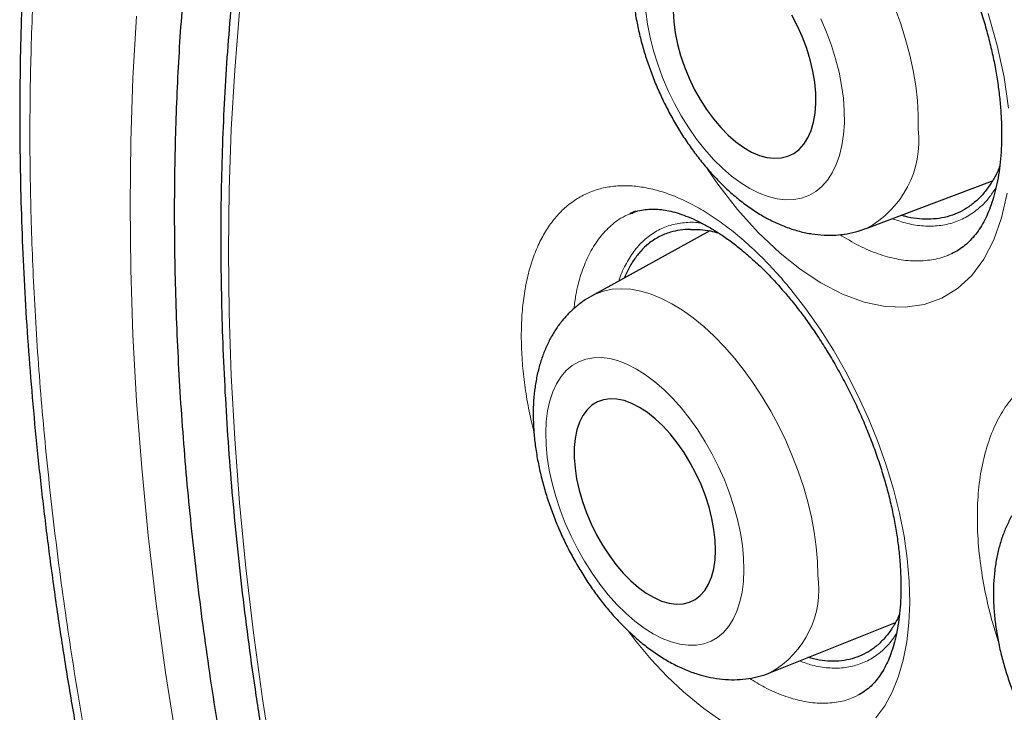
# Model space of a CAD drawing. Header units: millimetres. Extents: x 8 to 960, y 12 to 931.
# Tile 73 of 175: x 884.71 to 890.18, y 320.21 to 324.06. Entities that reach past the tile are written whole.
import ezdxf

# ---------------------------------------------------------------- set-up
doc = ezdxf.new("R2010")
doc.units = ezdxf.units.MM

msp = doc.modelspace()

# ---------------------------------------------------------------- linework, layer by layer
at = {"color": 7, "linetype": 'Continuous', "lineweight": 30}
for p, q in [((889.411, 322.894), (890.1134, 323.1603)), ((888.1012, 322.9765), (888.0993, 322.9756)), ((888.1302, 322.9901), (888.101, 322.9773)), ((888.5425, 322.8812), (887.8864, 322.5188)), ((889.8888, 322.7571), (889.8911, 322.7583)), ((889.8891, 322.7556), (889.8919, 322.7568)), ((888.8793, 320.4265), (889.5735, 320.7049))]:
    msp.add_line(p, q, dxfattribs=at)
at = {"color": 8, "linetype": 'Continuous', "lineweight": 0}
msp.add_line((889.8911, 322.7583), (889.9153, 322.7706), dxfattribs=at)
at = {"color": 8, "linetype": 'Continuous', "lineweight": 0, "flags": 128}
for points in [[(885.9316, 324.1002), (885.9045, 323.7753), (885.8851, 323.4452), (885.8735, 323.1102), (885.8696, 322.7705), (885.8735, 322.4263), (885.8851, 322.0779), (885.9045, 321.7254), (885.9316, 321.3692), (885.9664, 321.0095), (886.0089, 320.6466), (886.0591, 320.2805), (886.1168, 319.9118)], [(888.1875, 324.1013), (888.1973, 324.0293), (888.2116, 323.9559), (888.2305, 323.8816), (888.2537, 323.8072), (888.2809, 323.7332), (888.3121, 323.6603), (888.3469, 323.589), (888.385, 323.5201), (888.4261, 323.4541), (888.4699, 323.3916), (888.5159, 323.333), (888.5638, 323.2789), (888.6132, 323.2298), (888.6636, 323.1861), (888.7147, 323.1481), (888.7659, 323.1162), (888.8169, 323.0906), (888.8672, 323.0716), (888.9164, 323.0593), (888.964, 323.0539), (889.0097, 323.0553), (889.0531, 323.0635), (889.0937, 323.0786), (889.1313, 323.1003), (889.1656, 323.1285), (889.1962, 323.163), (889.2228, 323.2034), (889.2453, 323.2494), (889.2635, 323.3006), (889.2771, 323.3565), (889.2862, 323.4168), (889.2906, 323.4808)], [(889.572, 324.1172), (889.6034, 324.0312), (889.6308, 323.9448), (889.6539, 323.8584), (889.6725, 323.7727), (889.6866, 323.6882), (889.6961, 323.6054), (889.7009, 323.5248), (889.7009, 323.4469)], [(885.3235, 323.0262), (885.3275, 323.3808), (885.3397, 323.7304), (885.3599, 324.075)], [(889.2906, 323.4808), (889.2902, 323.5481), (889.2851, 323.618), (889.2753, 323.69), (889.2609, 323.7635), (889.2421, 323.8377), (889.2189, 323.9122), (889.1916, 323.9861), (889.1604, 324.0591)], [(890.2022, 323.5628), (890.1776, 323.7349), (890.1397, 323.9113), (890.0892, 324.0887)], [(888.5312, 323.225), (888.5882, 323.1405), (888.6975, 323.0002), (888.8126, 322.8726), (888.9312, 322.7599), (889.0447, 322.669), (889.1591, 322.5932), (889.2807, 322.5301), (889.4008, 322.4858), (889.517, 322.461), (889.6282, 322.4564), (889.7335, 322.4717), (889.8308, 322.5065), (889.9192, 322.5609), (889.9978, 322.634), (890.0653, 322.7245), (890.1208, 322.8317), (890.1639, 322.9544), (890.1939, 323.0903)], [(887.0634, 314.8978), (886.9053, 315.2958), (886.7543, 315.6944), (886.6104, 316.0934), (886.4737, 316.4925), (886.3443, 316.8913), (886.2222, 317.2897), (886.1077, 317.6874), (886.0007, 318.084), (885.9014, 318.4793), (885.8097, 318.8731), (885.7258, 319.2651), (885.6497, 319.655), (885.5815, 320.0425), (885.5212, 320.4274), (885.4688, 320.8094), (885.4245, 321.1883), (885.3882, 321.5637), (885.3599, 321.9355), (885.3397, 322.3033), (885.3275, 322.667), (885.3235, 323.0262)], [(887.8864, 322.5188), (887.9071, 322.5292), (887.9527, 322.5463), (888.0011, 322.5566), (888.0521, 322.5601), (888.1052, 322.5567), (888.1603, 322.5466), (888.2168, 322.5298), (888.2745, 322.5063), (888.3331, 322.4763), (888.392, 322.44), (888.451, 322.3977), (888.5097, 322.3496), (888.5677, 322.296), (888.6246, 322.2372), (888.6801, 322.1737), (888.7339, 322.1058), (888.7856, 322.0339), (888.8348, 321.9585), (888.8813, 321.8802), (888.9247, 321.7992), (888.9648, 321.7163), (889.0014, 321.6319), (889.0341, 321.5466), (889.0629, 321.4608), (889.0875, 321.3752), (889.1077, 321.2902), (889.1235, 321.2064), (889.1346, 321.1244), (889.1412, 321.0446), (889.1431, 320.9676)], [(889.4656, 320.175), (889.5143, 320.2424), (889.5551, 320.3171), (889.5891, 320.4004), (889.6168, 320.4946), (889.6368, 320.5966), (889.6489, 320.7024), (889.6535, 320.8143), (889.6505, 320.9347), (889.6397, 321.0598), (889.6216, 321.1849), (889.5964, 321.3126), (889.563, 321.4458), (889.5224, 321.5799), (889.4764, 321.7101), (889.4241, 321.8393), (889.3641, 321.9702), (889.2984, 322.0982), (889.2295, 322.2187), (889.156, 322.3348), (889.0763, 322.4487), (888.9929, 322.5561), (888.9929, 322.5561)], [(888.7328, 320.9968), (888.7309, 321.0634), (888.7243, 321.1326), (888.7131, 321.2039), (888.6973, 321.2767), (888.6771, 321.3503), (888.6528, 321.4242), (888.6244, 321.4977), (888.5922, 321.5701), (888.5565, 321.641), (888.5177, 321.7095), (888.476, 321.7753), (888.4318, 321.8376), (888.3854, 321.896), (888.3374, 321.95), (888.288, 321.9991), (888.2377, 322.0429), (888.1869, 322.0811), (888.1361, 322.1132), (888.0857, 322.139), (888.0362, 322.1584), (887.9878, 322.1711), (887.9412, 322.177), (887.8965, 322.1761), (887.8544, 322.1684), (887.815, 322.1539), (887.7788, 322.1329), (887.746, 322.1053), (887.7169, 322.0716), (887.6918, 322.0319), (887.6709, 321.9867), (887.6544, 321.9363), (887.6423, 321.8811), (887.6349, 321.8216), (887.6321, 321.7583), (887.6341, 321.6917), (887.6407, 321.6225), (887.6519, 321.5512), (887.6677, 321.4784), (887.6879, 321.4048), (887.7122, 321.3309), (887.7406, 321.2574), (887.7728, 321.185), (887.8084, 321.1141), (887.8473, 321.0456), (887.889, 320.9798), (887.9332, 320.9175), (887.9795, 320.8591), (888.0276, 320.8051), (888.077, 320.756), (888.1273, 320.7122), (888.1781, 320.674), (888.2289, 320.6419), (888.2793, 320.616), (888.3288, 320.5967), (888.3772, 320.584), (888.4238, 320.5781), (888.4684, 320.579), (888.5106, 320.5867), (888.55, 320.6011), (888.5862, 320.6222), (888.619, 320.6498), (888.6481, 320.6835), (888.6732, 320.7231), (888.6941, 320.7684), (888.7106, 320.8188), (888.7227, 320.874), (888.7301, 320.9335), (888.7328, 320.9968)], [(888.0893, 320.6592), (888.1351, 320.5988), (888.2184, 320.4995), (888.3067, 320.4049), (888.3969, 320.3188), (888.5091, 320.2259), (888.6233, 320.1469)]]:
    msp.add_lwpolyline(points, dxfattribs=at)
at = {"color": 7, "linetype": 'Continuous', "lineweight": 30, "flags": 128}
for points in [[(888.3405, 324.1016), (888.3436, 324.0427), (888.3515, 323.9816), (888.364, 323.919), (888.3811, 323.8557), (888.4025, 323.7925), (888.4279, 323.7301), (888.4571, 323.6692), (888.4896, 323.6106), (888.5252, 323.5551), (888.5633, 323.5033), (888.6035, 323.4558), (888.6453, 323.4132), (888.6883, 323.376), (888.7318, 323.3447), (888.7753, 323.3196), (888.8184, 323.3011), (888.8605, 323.2894), (888.9011, 323.2846), (888.9397, 323.2867), (888.9758, 323.2959), (889.009, 323.3119), (889.0389, 323.3345), (889.0652, 323.3635), (889.0874, 323.3985), (889.1054, 323.4391), (889.1188, 323.4848), (889.1277, 323.5351), (889.1318, 323.5893)], [(889.1318, 323.5893), (889.1311, 323.6468), (889.1256, 323.7069), (889.1154, 323.7688), (889.1005, 323.8319), (889.0813, 323.8953), (889.0579, 323.9582), (889.0305, 324.0199), (888.9996, 324.0797)], [(888.5752, 321.1059), (888.5732, 321.1627), (888.5664, 321.2222), (888.555, 321.2836), (888.539, 321.3461), (888.5187, 321.409), (888.4943, 321.4715), (888.4662, 321.5329), (888.4346, 321.5923), (888.3999, 321.6492), (888.3626, 321.7028), (888.3232, 321.7524), (888.282, 321.7975), (888.2396, 321.8375), (888.1965, 321.8719), (888.1532, 321.9003), (888.1103, 321.9223), (888.0683, 321.9378), (888.0276, 321.9464), (887.9889, 321.9481), (887.9525, 321.9429), (887.9188, 321.9309), (887.8884, 321.9121), (887.8616, 321.8868), (887.8386, 321.8554), (887.8198, 321.8182), (887.8055, 321.7756), (887.7957, 321.7281), (887.7906, 321.6765), (887.7902, 321.6212), (887.7946, 321.5629), (887.8037, 321.5024), (887.8175, 321.4403), (887.8356, 321.3775), (887.858, 321.3148), (887.8843, 321.2527), (887.9142, 321.1922), (887.9474, 321.1339), (887.9834, 321.0786), (888.0218, 321.027), (888.0622, 320.9795), (888.1041, 320.9369), (888.1469, 320.8997), (888.1901, 320.8682), (888.2333, 320.843), (888.2758, 320.8242), (888.3172, 320.8121), (888.357, 320.807), (888.3946, 320.8087), (888.4297, 320.8173), (888.4618, 320.8328), (888.4905, 320.8548), (888.5154, 320.8832), (888.5363, 320.9176), (888.5529, 320.9576), (888.565, 321.0027), (888.5725, 321.0523), (888.5752, 321.1059)]]:
    msp.add_lwpolyline(points, dxfattribs=at)
at = {"color": 8, "linetype": 'Continuous', "lineweight": 0}
for centre, radius, start, end in [((889.1495, 323.3836), 0.5551, 298.1028, 6.5455), ((888.6163, 320.8896), 0.5326, 299.5985, 8.4285)]:
    msp.add_arc(centre, radius, start, end, dxfattribs=at)
at = {"color": 7, "linetype": 'Continuous', "lineweight": 30}
for points, knots in [([(890.913, 332.6485), (890.8908, 332.6458), (890.7984, 332.6344), (890.638, 332.6083), (890.4318, 332.57), (890.2279, 332.5253), (890.0264, 332.4748), (889.828, 332.4184), (889.633, 332.3562), (889.4414, 332.2884), (889.2532, 332.2149), (889.0683, 332.1357), (888.8867, 332.0508), (888.7084, 331.9603), (888.5332, 331.8641), (888.3613, 331.7622), (888.1926, 331.6546), (888.0271, 331.5412), (887.8647, 331.4223), (887.7058, 331.2977), (887.5505, 331.1676), (887.3986, 331.032), (887.2501, 330.8907), (887.105, 330.7438), (886.9636, 330.5915), (886.8258, 330.4339), (886.692, 330.271), (886.5622, 330.1031), (886.4365, 329.9303), (886.3151, 329.7528), (886.1981, 329.5708), (886.0855, 329.3843), (885.9773, 329.1933), (885.8733, 328.9977), (885.7736, 328.7973), (885.6781, 328.5923), (885.5869, 328.3827), (885.5001, 328.1685), (885.4176, 327.9499), (885.3395, 327.7269), (885.2659, 327.4996), (885.1967, 327.268), (885.132, 327.0322), (885.0718, 326.7922), (885.0163, 326.549), (884.9655, 326.302), (884.9192, 326.0512), (884.8773, 325.7956), (884.84, 325.5361), (884.8074, 325.2729), (884.7794, 325.0066), (884.7561, 324.7373), (884.7376, 324.4656), (884.7238, 324.1919), (884.7148, 323.9163), (884.7105, 323.6394), (884.7109, 323.3602), (884.7159, 323.0778), (884.7256, 322.7917), (884.74, 322.5029), (884.759, 322.2118), (884.7827, 321.9186), (884.8111, 321.6232), (884.8441, 321.3256), (884.8818, 321.026), (884.9242, 320.7242), (884.9713, 320.4202), (885.023, 320.1142), (885.0794, 319.8065), (885.1401, 319.4978), (885.2053, 319.1889), (885.2746, 318.8799), (885.3483, 318.5707), (885.4263, 318.2611), (885.5086, 317.9511), (885.5952, 317.6406), (885.6861, 317.3297), (885.7814, 317.0182), (885.881, 316.7061), (885.985, 316.3934), (886.0934, 316.08), (886.2058, 315.767), (886.3223, 315.4542), (886.4429, 315.1417), (886.5679, 314.8285), (886.6973, 314.515), (886.8308, 314.2015), (886.9683, 313.8884), (887.1097, 313.5762), (887.2546, 313.2652), (887.403, 312.9561), (887.5547, 312.649), (887.7093, 312.3444), (887.8672, 312.042), (888.0286, 311.7409), (888.1937, 311.441), (888.3624, 311.1424), (888.5344, 310.8459), (888.7096, 310.5512), (888.8881, 310.2585), (889.0698, 309.9678), (889.255, 309.6789), (889.4435, 309.3917), (889.6353, 309.1065), (889.8298, 308.824), (890.0268, 308.5449), (890.2266, 308.2682), (890.4294, 307.994), (890.635, 307.7224), (890.8426, 307.4546), (891.0521, 307.1907), (891.2636, 306.9305), (891.4771, 306.6741), (891.6927, 306.4212), (891.9104, 306.172), (892.1302, 305.9264), (892.3522, 305.6843), (892.5763, 305.4457), (892.8018, 305.2115), (893.0285, 304.9819), (893.2565, 304.7567), (893.4865, 304.5353), (893.7179, 304.318), (893.9502, 304.1056), (894.1831, 303.8983), (894.4171, 303.6955), (894.6522, 303.4972), (894.8886, 303.3034), (895.1257, 303.1145), (895.3635, 302.9304), (895.6022, 302.7512), (895.8415, 302.577), (896.0811, 302.4079), (896.3208, 302.2443), (896.5604, 302.0862), (896.8001, 301.9333), (897.0398, 301.7863), (897.2123, 301.6831), (897.3049, 301.6305), (897.3175, 301.6233)], [0, 0, 0, 0, 0.002318, 0.009652, 0.016998, 0.024362, 0.031737, 0.039086, 0.046402, 0.053693, 0.060965, 0.068222, 0.075467, 0.082706, 0.089943, 0.097182, 0.104427, 0.111683, 0.118954, 0.126237, 0.1335, 0.14079, 0.148101, 0.155431, 0.162775, 0.170129, 0.177489, 0.18485, 0.192209, 0.19956, 0.206899, 0.214221, 0.221532, 0.228855, 0.236185, 0.243522, 0.250867, 0.258221, 0.265583, 0.272953, 0.280333, 0.287721, 0.295118, 0.302523, 0.309948, 0.317293, 0.324715, 0.33216, 0.339622, 0.347093, 0.354566, 0.362029, 0.369477, 0.376901, 0.384295, 0.391651, 0.398964, 0.406335, 0.413747, 0.421155, 0.428562, 0.43597, 0.443382, 0.450799, 0.458224, 0.46566, 0.473109, 0.480573, 0.488055, 0.49553, 0.502967, 0.510384, 0.517786, 0.525176, 0.532559, 0.539938, 0.547318, 0.554701, 0.562091, 0.569493, 0.576909, 0.584348, 0.591729, 0.59914, 0.606579, 0.614039, 0.621515, 0.628997, 0.636481, 0.643956, 0.651415, 0.658852, 0.66626, 0.673633, 0.681019, 0.688436, 0.695848, 0.703256, 0.710667, 0.718083, 0.725498, 0.732923, 0.740377, 0.747845, 0.755309, 0.762749, 0.770167, 0.777661, 0.78513, 0.792577, 0.800008, 0.807425, 0.814833, 0.822236, 0.829639, 0.837043, 0.844453, 0.851873, 0.859311, 0.866671, 0.874049, 0.881447, 0.888848, 0.896228, 0.903572, 0.910911, 0.918276, 0.92563, 0.932977, 0.940321, 0.947667, 0.955017, 0.962354, 0.969672, 0.976977, 0.984273, 0.991564, 0.998845, 1, 1, 1, 1]), ([(891.9372, 331.3053), (891.8271, 331.3032), (891.5906, 331.2985), (891.2366, 331.2668), (890.874, 331.2154), (890.5269, 331.1448), (890.1948, 331.057), (889.8778, 330.9533), (889.5695, 330.832), (889.2703, 330.6933), (888.9748, 330.5342), (888.684, 330.3538), (888.399, 330.1508), (888.1258, 329.9293), (887.8649, 329.6894), (887.6165, 329.4314), (887.3855, 329.161), (887.1714, 328.8797), (886.9735, 328.5888), (886.7879, 328.2833), (886.6147, 327.9634), (886.4509, 327.6228), (886.2976, 327.2609), (886.1561, 326.8772), (886.0294, 326.4792), (885.9178, 326.0675), (885.8213, 325.6427), (885.7417, 325.2136), (885.6781, 324.7815), (885.6295, 324.3479), (885.5948, 323.9046), (885.5739, 323.4522), (885.5668, 322.9819), (885.5745, 322.4937), (885.5979, 321.9876), (885.637, 321.4738), (885.6917, 320.953), (885.7618, 320.426), (885.8457, 319.9035), (885.9423, 319.3865), (886.0504, 318.8761), (886.1718, 318.3626), (886.3064, 317.8465), (886.4571, 317.3181), (886.6245, 316.7779), (886.8094, 316.2265), (887.0083, 315.6751), (887.2209, 315.1245), (887.447, 314.5755), (887.6816, 314.0391), (887.9237, 313.516), (888.172, 313.0065), (888.4312, 312.5008), (888.7008, 311.9997), (888.9863, 311.4937), (889.288, 310.9837), (889.6062, 310.4709), (889.9346, 309.9659), (890.2728, 309.4693), (890.6203, 308.9819), (890.97, 308.5133), (891.3206, 308.0636), (891.6714, 307.6326), (892.0288, 307.2119), (892.3924, 306.8019), (892.7693, 306.3953), (893.1593, 305.9932), (893.5623, 305.5971), (893.9703, 305.2153), (894.3826, 304.8483), (894.7987, 304.4967), (895.2101, 304.1673), (895.6161, 303.8595), (896.0159, 303.5726), (896.4171, 303.3008), (896.8193, 303.0445), (897.2302, 302.7992), (897.6491, 302.5662), (898.0756, 302.347), (898.501, 302.1466), (898.9247, 301.9651), (899.346, 301.8029), (899.7566, 301.6628), (900.156, 301.5437), (900.5439, 301.4446), (900.9279, 301.3631), (901.3075, 301.2995), (901.6898, 301.2528), (902.0739, 301.2243), (902.459, 301.2156), (902.837, 301.227), (903.2075, 301.2587), (903.57, 301.3104), (903.9172, 301.3809), (904.2492, 301.4688), (904.5663, 301.5725), (904.8746, 301.6938), (905.1737, 301.8325), (905.4693, 301.9915), (905.7601, 302.172), (906.0451, 302.3749), (906.3182, 302.5965), (906.5792, 302.8364), (906.8275, 303.0945), (907.0587, 303.3645), (907.2718, 303.6471), (907.4104, 303.8435), (907.4759, 303.9516), (907.4796, 303.9577)], [0, 0, 0, 0, 0.008513, 0.018294, 0.028074, 0.037855, 0.047077, 0.056299, 0.065521, 0.074743, 0.083965, 0.093746, 0.103526, 0.113307, 0.123088, 0.132869, 0.142649, 0.151871, 0.161093, 0.170315, 0.179537, 0.188759, 0.19854, 0.208321, 0.218101, 0.227882, 0.237663, 0.247444, 0.256666, 0.265888, 0.275109, 0.284331, 0.293553, 0.303334, 0.313115, 0.322896, 0.332676, 0.342457, 0.352238, 0.36146, 0.370682, 0.379904, 0.389126, 0.398348, 0.408128, 0.417909, 0.42769, 0.437471, 0.447251, 0.457032, 0.466254, 0.475476, 0.484698, 0.49392, 0.503142, 0.512922, 0.522703, 0.532484, 0.542265, 0.552046, 0.561826, 0.571048, 0.58027, 0.589492, 0.598714, 0.607936, 0.617717, 0.627497, 0.637278, 0.647059, 0.65684, 0.666621, 0.675842, 0.685064, 0.694286, 0.703508, 0.71273, 0.722511, 0.732292, 0.742072, 0.751853, 0.761634, 0.771415, 0.780637, 0.789859, 0.799081, 0.808302, 0.817524, 0.827305, 0.837086, 0.846867, 0.856647, 0.866428, 0.876209, 0.885431, 0.894653, 0.903875, 0.913097, 0.922319, 0.932099, 0.94188, 0.951661, 0.961442, 0.971222, 0.981003, 0.990225, 0.999447, 1, 1, 1, 1]), ([(891.4159, 331.0495), (891.3976, 331.0473), (891.3127, 331.0374), (891.1636, 331.0137), (890.9689, 330.9782), (890.777, 330.9362), (890.5878, 330.8885), (890.4014, 330.8348), (890.2178, 330.7752), (890.0371, 330.7099), (889.8594, 330.6387), (889.6847, 330.5617), (889.5132, 330.4789), (889.3449, 330.3905), (889.1798, 330.2964), (889.0179, 330.1966), (888.8595, 330.0913), (888.7045, 329.9803), (888.553, 329.8639), (888.405, 329.742), (888.2606, 329.6147), (888.1199, 329.4819), (887.9829, 329.3439), (887.8496, 329.2005), (887.7202, 329.052), (887.5946, 328.8982), (887.473, 328.7393), (887.3554, 328.5754), (887.2418, 328.4064), (887.1323, 328.2326), (887.0269, 328.0539), (886.9257, 327.8704), (886.8288, 327.6821), (886.7361, 327.4893), (886.6477, 327.2919), (886.5637, 327.09), (886.4841, 326.8838), (886.4088, 326.6732), (886.3381, 326.4584), (886.2718, 326.2396), (886.2101, 326.0167), (886.1529, 325.7898), (886.1002, 325.5592), (886.0522, 325.3248), (886.0087, 325.0868), (885.9699, 324.8452), (885.9357, 324.6002), (885.9061, 324.3519), (885.8812, 324.1003), (885.8609, 323.8456), (885.8454, 323.5879), (885.8345, 323.3273), (885.8282, 323.0638), (885.8267, 322.7977), (885.8298, 322.529), (885.8375, 322.2578), (885.85, 321.9842), (885.8671, 321.7083), (885.8888, 321.4303), (885.9152, 321.1503), (885.9462, 320.8683), (885.9817, 320.5846), (886.0219, 320.2991), (886.0667, 320.012), (886.116, 319.7235), (886.1698, 319.4337), (886.2281, 319.1425), (886.291, 318.8503), (886.3582, 318.5571), (886.4299, 318.263), (886.506, 317.9681), (886.5864, 317.6725), (886.6712, 317.3764), (886.7603, 317.08), (886.8536, 316.7832), (886.9512, 316.4862), (887.0529, 316.1892), (887.1587, 315.8922), (887.2687, 315.5955), (887.3827, 315.299), (887.5007, 315.0029), (887.6227, 314.7074), (887.7485, 314.4125), (887.8782, 314.1184), (888.0117, 313.8252), (888.149, 313.533), (888.2899, 313.2419), (888.4345, 312.9521), (888.5827, 312.6636), (888.7344, 312.3766), (888.8895, 312.0912), (889.048, 311.8075), (889.2099, 311.5256), (889.375, 311.2456), (889.5433, 310.9677), (889.7148, 310.6919), (889.8893, 310.4184), (890.0668, 310.1473), (890.2472, 309.8786), (890.4305, 309.6126), (890.6165, 309.3492), (890.8052, 309.0887), (890.9966, 308.831), (891.1905, 308.5764), (891.3869, 308.3248), (891.5857, 308.0765), (891.7868, 307.8316), (891.9901, 307.59), (892.1956, 307.3519), (892.4032, 307.1175), (892.6127, 306.8867), (892.8242, 306.6598), (893.0375, 306.4367), (893.2525, 306.2176), (893.4692, 306.0026), (893.6874, 305.7917), (893.9071, 305.5851), (894.1282, 305.3828), (894.3507, 305.1849), (894.5743, 304.9915), (894.7991, 304.8027), (895.0249, 304.6185), (895.2516, 304.439), (895.4793, 304.2643), (895.7076, 304.0945), (895.9367, 303.9296), (896.1664, 303.7697), (896.3965, 303.6149), (896.6271, 303.4652), (896.858, 303.3208), (897.0565, 303.201), (897.1781, 303.1303), (897.2226, 303.1045)], [0, 0, 0, 0, 0.002134, 0.009859, 0.017578, 0.025291, 0.033, 0.040704, 0.048403, 0.056098, 0.063789, 0.071477, 0.079162, 0.086846, 0.094529, 0.102211, 0.109893, 0.117576, 0.12526, 0.132947, 0.140636, 0.148329, 0.156025, 0.163726, 0.171432, 0.179143, 0.186859, 0.19458, 0.202306, 0.210038, 0.217775, 0.225517, 0.233263, 0.241014, 0.24877, 0.256529, 0.264293, 0.272059, 0.279829, 0.287601, 0.295376, 0.303153, 0.310932, 0.318713, 0.326495, 0.334278, 0.342062, 0.349847, 0.357632, 0.365418, 0.373204, 0.38099, 0.388776, 0.396563, 0.404348, 0.412134, 0.41992, 0.427705, 0.435489, 0.443274, 0.451057, 0.458841, 0.466624, 0.474406, 0.482188, 0.489969, 0.49775, 0.505531, 0.51331, 0.52109, 0.528869, 0.536647, 0.544425, 0.552203, 0.55998, 0.567757, 0.575534, 0.58331, 0.591086, 0.598861, 0.606636, 0.614411, 0.622186, 0.62996, 0.637735, 0.645509, 0.653283, 0.661057, 0.66883, 0.676604, 0.684378, 0.692151, 0.699925, 0.707698, 0.715472, 0.723245, 0.731019, 0.738793, 0.746566, 0.75434, 0.762114, 0.769889, 0.777663, 0.785438, 0.793213, 0.800988, 0.808764, 0.816539, 0.824316, 0.832092, 0.839869, 0.847646, 0.855424, 0.863202, 0.870981, 0.87876, 0.886539, 0.894319, 0.9021, 0.909881, 0.917662, 0.925444, 0.933227, 0.94101, 0.948794, 0.956578, 0.964363, 0.972148, 0.979934, 0.98772, 0.995507, 1, 1, 1, 1]), ([(888.4567, 325.0036), (888.4538, 325.0022), (888.4328, 324.9922), (888.3967, 324.9681), (888.3491, 324.9314), (888.3056, 324.8892), (888.2661, 324.8425), (888.2307, 324.791), (888.1994, 324.7351), (888.1725, 324.6746), (888.1502, 324.6098), (888.1325, 324.5407), (888.1198, 324.4678), (888.1122, 324.3916), (888.1098, 324.3129), (888.1125, 324.2322), (888.12, 324.1503), (888.1324, 324.0676), (888.1493, 323.9848), (888.1706, 323.902), (888.1961, 323.8199), (888.2256, 323.7386), (888.2589, 323.6585), (888.2959, 323.5801), (888.3364, 323.5036), (888.3802, 323.4295), (888.4273, 323.358), (888.4774, 323.2896), (888.5305, 323.2246), (888.5864, 323.1633), (888.645, 323.1061), (888.7062, 323.0535), (888.7699, 323.006), (888.8358, 322.9641), (888.9033, 322.9284), (888.9719, 322.8996), (889.0408, 322.8779), (889.1092, 322.8636), (889.1766, 322.8567), (889.2423, 322.857), (889.3057, 322.8644), (889.3618, 322.8765), (889.3956, 322.889), (889.4099, 322.8943)], [0, 0, 0, 0, 0.0034844, 0.0253115, 0.0471235, 0.0690652, 0.0912792, 0.1139022, 0.1370561, 0.1608335, 0.1852782, 0.210367, 0.236003, 0.2620334, 0.288286, 0.314593, 0.3408404, 0.3669815, 0.3930027, 0.4189111, 0.4447259, 0.470473, 0.4961817, 0.5218829, 0.547605, 0.5733736, 0.5992218, 0.6251829, 0.6512888, 0.6775678, 0.7040399, 0.7307086, 0.7575477, 0.7844736, 0.8113063, 0.83784, 0.8638587, 0.8891956, 0.9137739, 0.9376094, 0.9607844, 0.9834185, 1, 1, 1, 1]), ([(889.5607, 325.0039), (889.5705, 324.992), (889.5988, 324.9574), (889.6448, 324.897), (889.6981, 324.8215), (889.7499, 324.7421), (889.7998, 324.6594), (889.8477, 324.5735), (889.893, 324.4852), (889.9355, 324.3948), (889.975, 324.3031), (890.011, 324.2106), (890.0434, 324.1181), (890.0721, 324.026), (890.0968, 323.9349), (890.1175, 323.8455), (890.1343, 323.7571), (890.1474, 323.6697), (890.1568, 323.5834), (890.1624, 323.4988), (890.1642, 323.4167), (890.1621, 323.3378), (890.1564, 323.2628), (890.1472, 323.1922), (890.1348, 323.1267), (890.1194, 323.0667), (890.1014, 323.0124), (890.0811, 322.9637), (890.0582, 322.9193), (890.0327, 322.8793), (890.0047, 322.8436), (889.9744, 322.8123), (889.9412, 322.7858), (889.9136, 322.7676), (889.896, 322.7602), (889.8912, 322.7582)], [0, 0, 0, 0, 0.015969, 0.046465, 0.077181, 0.108197, 0.139476, 0.17097, 0.202617, 0.234347, 0.266076, 0.297711, 0.329182, 0.360425, 0.391389, 0.422024, 0.452423, 0.483305, 0.514447, 0.545768, 0.577171, 0.608531, 0.639724, 0.670653, 0.701233, 0.731411, 0.761171, 0.790579, 0.820447, 0.85143, 0.883258, 0.916182, 0.950505, 0.986528, 1, 1, 1, 1]), ([(890.1528, 323.2399), (890.1492, 323.2309), (890.137, 323.1996), (890.1104, 323.1527), (890.0731, 323.099), (890.0302, 323.0527), (889.9828, 323.0144), (889.9315, 322.9845), (889.8766, 322.9628), (889.8176, 322.9494), (889.7556, 322.9446), (889.6914, 322.949), (889.6418, 322.9569), (889.6129, 322.9661), (889.6065, 322.9681)], [0, 0, 0, 0, 0.037215, 0.129454, 0.222334, 0.317234, 0.412831, 0.505071, 0.597951, 0.69285, 0.788448, 0.880687, 0.973567, 1, 1, 1, 1]), ([(888.0995, 322.9752), (888.1072, 322.9788), (888.1278, 322.9885), (888.1625, 322.9971), (888.2031, 323.0025), (888.2429, 323.0029), (888.2833, 322.9991), (888.3262, 322.991), (888.3729, 322.9781), (888.4235, 322.9597), (888.4769, 322.9359), (888.5325, 322.9066), (888.5898, 322.8718), (888.6484, 322.8316), (888.7079, 322.7861), (888.7679, 322.7354), (888.8278, 322.6798), (888.8873, 322.6195), (888.9418, 322.5598), (888.9759, 322.5188), (888.991, 322.5008)], [0, 0, 0, 0, 0.043743, 0.116212, 0.17736, 0.235013, 0.288004, 0.33919, 0.393298, 0.448529, 0.503853, 0.559459, 0.615419, 0.671726, 0.728317, 0.785099, 0.841967, 0.898788, 0.955469, 1, 1, 1, 1]), ([(888.4351, 322.8896), (888.416, 322.8887), (888.3778, 322.887), (888.319, 322.8737), (888.2593, 322.8497), (888.2047, 322.8136), (888.1592, 322.7704), (888.1216, 322.7222), (888.0912, 322.6723), (888.0756, 322.6352), (888.0691, 322.6197)], [0, 0, 0, 0, 0.118047, 0.236846, 0.387253, 0.539314, 0.661394, 0.78348, 0.90919, 1, 1, 1, 1]), ([(888.4351, 322.8896), (888.4532, 322.8896), (888.4894, 322.8897), (888.5421, 322.8828), (888.5772, 322.8732), (888.5927, 322.869)], [0, 0, 0, 0, 0.357259, 0.716516, 1, 1, 1, 1]), ([(887.8869, 322.519), (887.8865, 322.5188), (887.8684, 322.5101), (887.8354, 322.4875), (887.7887, 322.4513), (887.7463, 322.4096), (887.7079, 322.3635), (887.6737, 322.3128), (887.6437, 322.2576), (887.618, 322.198), (887.5969, 322.134), (887.5806, 322.0658), (887.5692, 321.9937), (887.5629, 321.9182), (887.5618, 321.84), (887.5658, 321.76), (887.5747, 321.6787), (887.5883, 321.5967), (887.6064, 321.5145), (887.6288, 321.4324), (887.6552, 321.3509), (887.6856, 321.2702), (887.7197, 321.1908), (887.7573, 321.1129), (887.7984, 321.0369), (887.8426, 320.9632), (887.8899, 320.892), (887.9401, 320.8239), (887.9932, 320.759), (888.0489, 320.6978), (888.1072, 320.6406), (888.1681, 320.5878), (888.2314, 320.5399), (888.2968, 320.4974), (888.364, 320.4611), (888.4324, 320.4315), (888.4988, 320.4098), (888.5647, 320.3951), (888.6295, 320.3871), (888.6949, 320.3863), (888.7583, 320.3922), (888.8188, 320.4056), (888.8593, 320.4174), (888.8787, 320.4264), (888.8797, 320.4268)], [0, 0, 0, 0, 0.000401, 0.021994, 0.043544, 0.065202, 0.087123, 0.109456, 0.132339, 0.155886, 0.180162, 0.205157, 0.230777, 0.256853, 0.283184, 0.309573, 0.335887, 0.362073, 0.388116, 0.414026, 0.439827, 0.465545, 0.491214, 0.516868, 0.542537, 0.568248, 0.594035, 0.619937, 0.645987, 0.672221, 0.698667, 0.72534, 0.752226, 0.779267, 0.806282, 0.833038, 0.85928, 0.882181, 0.906901, 0.930851, 0.954054, 0.976638, 0.998747, 1, 1, 1, 1]), ([(888.991, 322.5008), (889.0008, 322.4887), (889.0292, 322.4536), (889.0753, 322.3923), (889.1289, 322.3161), (889.1809, 322.2361), (889.2311, 322.1529), (889.2793, 322.0667), (889.3251, 321.9782), (889.3681, 321.8879), (889.408, 321.7964), (889.4446, 321.7043), (889.4776, 321.6122), (889.5069, 321.5208), (889.5323, 321.4306), (889.5537, 321.3421), (889.5713, 321.2549), (889.5853, 321.1688), (889.5956, 321.0839), (889.6021, 321.001), (889.6048, 320.9207), (889.6038, 320.8437), (889.5991, 320.7708), (889.591, 320.7025), (889.5798, 320.6393), (889.5656, 320.5818), (889.549, 320.53), (889.5302, 320.4841), (889.509, 320.4425), (889.4853, 320.4053), (889.4593, 320.3724), (889.4311, 320.3438), (889.3998, 320.3199), (889.3779, 320.3055), (889.3654, 320.3004), (889.365, 320.3003)], [0, 0, 0, 0, 0.016189, 0.047077, 0.078187, 0.109598, 0.141272, 0.17316, 0.205198, 0.237317, 0.269427, 0.301439, 0.333279, 0.364884, 0.396201, 0.427178, 0.457906, 0.489122, 0.520591, 0.55223, 0.583941, 0.615591, 0.64706, 0.678246, 0.709067, 0.739469, 0.76944, 0.799054, 0.829082, 0.860387, 0.892658, 0.926233, 0.961536, 0.998981, 1, 1, 1, 1]), ([(890.4415, 321.5253), (890.4258, 321.5158), (890.393, 321.4958), (890.3475, 321.4588), (890.3043, 321.4164), (890.2653, 321.3691), (890.2305, 321.3174), (890.2001, 321.2613), (890.1741, 321.2008), (890.1527, 321.1361), (890.1362, 321.0673), (890.1248, 320.9947), (890.1185, 320.9189), (890.1175, 320.8406), (890.1217, 320.7603), (890.1309, 320.6789), (890.145, 320.5968), (890.1637, 320.5145), (890.1869, 320.4324), (890.2143, 320.3509), (890.2457, 320.2704), (890.2811, 320.1912), (890.3201, 320.1137), (890.3626, 320.0382), (890.4084, 319.9651), (890.4574, 319.8947), (890.5094, 319.8273), (890.5642, 319.7634), (890.6219, 319.7033), (890.6821, 319.6474), (890.7448, 319.596), (890.8098, 319.5496), (890.8769, 319.5088), (890.9455, 319.4742), (891.0151, 319.4464), (891.0849, 319.4256), (891.1542, 319.4121), (891.2223, 319.4061), (891.2886, 319.4071), (891.3526, 319.4152), (891.4138, 319.4294), (891.4524, 319.4442), (891.4715, 319.4515)], [0, 0, 0, 0, 0.019924, 0.041773, 0.063716, 0.085895, 0.108444, 0.131489, 0.155127, 0.179415, 0.204345, 0.229841, 0.255764, 0.28195, 0.308236, 0.334485, 0.360641, 0.386683, 0.412614, 0.438448, 0.464209, 0.489926, 0.515629, 0.541348, 0.567105, 0.592933, 0.618864, 0.64493, 0.67116, 0.697575, 0.724182, 0.750961, 0.777852, 0.804687, 0.831275, 0.857405, 0.882899, 0.90766, 0.931682, 0.955032, 0.977819, 1, 1, 1, 1]), ([(889.596, 320.7496), (889.5945, 320.7458), (889.5846, 320.7207), (889.5611, 320.6803), (889.5252, 320.6288), (889.4835, 320.5849), (889.4373, 320.5489), (889.3873, 320.5213), (889.3335, 320.5019), (889.2756, 320.4907), (889.2146, 320.4884), (889.1517, 320.494), (889.1087, 320.5046), (889.0872, 320.5099)], [0, 0, 0, 0, 0.016764, 0.11373, 0.211369, 0.311132, 0.411628, 0.508594, 0.606233, 0.705996, 0.806492, 0.903458, 1, 1, 1, 1])]:
    msp.add_open_spline(points, degree=3, knots=knots, dxfattribs=at)
at = {"color": 8, "linetype": 'Continuous', "lineweight": 0}
for points, knots in [([(897.2313, 330.6398), (897.0859, 330.722), (896.795, 330.8865), (896.3591, 331.1103), (895.9242, 331.3172), (895.4889, 331.5061), (895.0536, 331.6771), (894.6187, 331.8295), (894.1872, 331.9624), (893.7917, 332.067), (893.4316, 332.1481), (893.1061, 332.2099), (892.7549, 332.2641), (892.3793, 332.3062), (891.981, 332.3317), (891.5891, 332.3375), (891.1918, 332.3232), (890.7902, 332.2865), (890.3858, 332.2252), (890.0044, 332.1434), (889.6456, 332.0437), (889.3073, 331.9285), (888.9774, 331.7939), (888.6563, 331.6398), (888.3457, 331.4668), (888.0538, 331.2801), (887.7799, 331.0815), (887.5232, 330.8729), (887.2765, 330.6491), (887.0682, 330.4388), (886.8946, 330.2477), (886.7364, 330.0614), (886.5684, 329.8477), (886.3932, 329.6039), (886.2401, 329.3707), (886.1069, 329.151), (885.9664, 328.9027), (885.8101, 328.5991), (885.6432, 328.2331), (885.49, 327.8508), (885.3507, 327.4528), (885.2259, 327.0411), (885.1187, 326.6272), (885.0278, 326.2127), (884.9521, 325.799), (884.8891, 325.3754), (884.8377, 324.9317), (884.7991, 324.4674), (884.7751, 323.9925), (884.7655, 323.5191), (884.7695, 323.0484), (884.7872, 322.5563), (884.8199, 322.0429), (884.8684, 321.5155), (884.9308, 320.9896), (885.0062, 320.4659), (885.0965, 319.9321), (885.202, 319.3887), (885.3205, 318.8478), (885.4498, 318.3155), (885.5889, 317.7927), (885.7448, 317.2528), (885.9189, 316.6962), (886.1094, 316.1316), (886.3104, 315.5753), (886.5211, 315.0277), (886.7458, 314.4774), (886.9845, 313.925), (887.2318, 313.383), (887.485, 312.8557), (887.7429, 312.3435), (888.0187, 311.8204), (888.3131, 311.2874), (888.6224, 310.7536), (888.9376, 310.2339), (889.2576, 309.7286), (889.6083, 309.1981), (889.9912, 308.6449), (890.3865, 308.1015), (890.7697, 307.5984), (891.1384, 307.1339), (891.5144, 306.6798), (891.9092, 306.2227), (892.3233, 305.7643), (892.7569, 305.3067), (893.1558, 304.9056), (893.5178, 304.557), (893.8411, 304.2568), (894.196, 303.9391), (894.5834, 303.6072), (895.0034, 303.2649), (895.4261, 302.9378), (895.8647, 302.6164), (896.3189, 302.3035), (896.7883, 301.9996), (897.1016, 301.8146), (897.2582, 301.7222)], [0, 0, 0, 0, 0.011117, 0.022241, 0.033365, 0.044482, 0.055766, 0.067058, 0.07835, 0.089635, 0.098382, 0.107131, 0.115877, 0.126977, 0.138084, 0.149191, 0.160291, 0.172474, 0.18466, 0.196843, 0.207817, 0.218791, 0.229881, 0.240978, 0.252075, 0.263164, 0.273398, 0.283637, 0.293875, 0.304109, 0.310702, 0.317295, 0.326123, 0.334952, 0.34378, 0.35043, 0.35708, 0.368099, 0.379118, 0.390255, 0.401398, 0.412541, 0.423678, 0.433955, 0.444237, 0.45452, 0.464797, 0.475838, 0.48688, 0.497223, 0.507568, 0.51791, 0.529163, 0.540416, 0.551188, 0.561962, 0.572734, 0.583829, 0.594924, 0.605316, 0.615711, 0.626103, 0.637411, 0.648719, 0.659545, 0.670374, 0.681199, 0.692268, 0.703337, 0.713704, 0.724073, 0.73444, 0.745717, 0.756995, 0.767786, 0.778581, 0.789373, 0.802273, 0.815173, 0.826075, 0.836983, 0.84789, 0.858792, 0.870734, 0.882681, 0.894624, 0.903224, 0.911826, 0.920427, 0.931337, 0.942254, 0.953171, 0.964082, 0.976053, 0.988029, 1, 1, 1, 1]), ([(888.9929, 322.5561), (888.9651, 322.5891), (888.9094, 322.6551), (888.822, 322.7456), (888.7321, 322.829), (888.6411, 322.9032), (888.5505, 322.9672), (888.4601, 323.0214), (888.3696, 323.0657), (888.2806, 323.0991), (888.1945, 323.1214), (888.1111, 323.1328), (888.0302, 323.133), (887.9533, 323.122), (887.8815, 323.1), (887.8145, 323.0673), (887.7523, 323.0235), (887.696, 322.9692), (887.6466, 322.9054), (887.6035, 322.8323), (887.5671, 322.7494), (887.5379, 322.6579), (887.5163, 322.5595), (887.5021, 322.4543), (887.4955, 322.3416), (887.4966, 322.2233), (887.5054, 322.1015), (887.5218, 321.9758), (887.5419, 321.8629), (887.5596, 321.7911), (887.5664, 321.7636)], [0, 0, 0, 0, 0.035696, 0.071392, 0.108126, 0.144859, 0.180555, 0.216251, 0.252985, 0.289718, 0.325414, 0.36111, 0.397844, 0.434577, 0.470273, 0.505969, 0.542703, 0.579436, 0.615132, 0.650828, 0.687562, 0.724295, 0.759991, 0.795687, 0.832421, 0.869154, 0.90485, 0.940546, 0.97728, 1, 1, 1, 1]), ([(890.1337, 323.1253), (890.1223, 323.1069), (890.0947, 323.0622), (890.0405, 323.007), (889.9735, 322.9582), (889.8987, 322.9254), (889.8176, 322.9077), (889.731, 322.9061), (889.6436, 322.9187), (889.5841, 322.9393), (889.556, 322.949)], [0, 0, 0, 0, 0.0924625, 0.2243956, 0.3559093, 0.487423, 0.619356, 0.7508697, 0.8823835, 1, 1, 1, 1]), ([(888.0993, 322.9756), (888.0823, 322.968), (888.0386, 322.9487), (887.9776, 322.8981), (887.9164, 322.8275), (887.8656, 322.7413), (887.8262, 322.6406), (887.8001, 322.5434), (887.7922, 322.4758), (887.7891, 322.4501)], [0, 0, 0, 0, 0.101662, 0.261516, 0.421881, 0.581736, 0.74159, 0.901955, 1, 1, 1, 1]), ([(888.0376, 322.6023), (888.0376, 322.6023), (888.0466, 322.6356), (888.0738, 322.6919), (888.1194, 322.7689), (888.1756, 322.8305), (888.2398, 322.8783), (888.3115, 322.9114), (888.3904, 322.9275), (888.4533, 322.9314), (888.491, 322.9249), (888.4989, 322.9236)], [0, 0, 0, 0, 0.000025, 0.137883, 0.275303, 0.412723, 0.550582, 0.688002, 0.825422, 0.96328, 1, 1, 1, 1]), ([(889.2648, 322.8608), (889.3003, 322.8392), (889.3717, 322.7958), (889.4778, 322.7512), (889.5817, 322.7222), (889.6819, 322.7111), (889.7764, 322.7186), (889.8459, 322.7341), (889.8807, 322.7527), (889.8888, 322.7571)], [0, 0, 0, 0, 0.157201, 0.316401, 0.475095, 0.63379, 0.79299, 0.951684, 1, 1, 1, 1]), ([(892.1275, 320.63), (892.1034, 320.696), (892.0579, 320.8205), (891.9744, 320.9999), (891.8848, 321.1667), (891.7857, 321.3263), (891.6785, 321.4762), (891.5646, 321.615), (891.4454, 321.7409), (891.3224, 321.8519), (891.1972, 321.9469), (891.0714, 322.025), (890.9465, 322.0844), (890.8241, 322.1251), (890.7058, 322.1465), (890.5931, 322.1477), (890.4873, 322.1293), (890.3898, 322.0917), (890.302, 322.0345), (890.2248, 321.9593), (890.1591, 321.8668), (890.1062, 321.7577), (890.0662, 321.634), (890.0397, 321.4971), (890.0275, 321.3484), (890.0293, 321.1902), (890.0447, 321.0278), (890.0733, 320.8638), (890.106, 320.722), (890.1344, 320.634), (890.1451, 320.6009)], [0, 0, 0, 0, 0.0409152, 0.0771541, 0.1135087, 0.1497476, 0.1859866, 0.2223411, 0.2585801, 0.294819, 0.3311736, 0.3674125, 0.4036515, 0.440006, 0.476245, 0.512484, 0.5488385, 0.5850774, 0.6213164, 0.6576709, 0.6939099, 0.7301489, 0.7665034, 0.8027423, 0.8389813, 0.8753358, 0.9115748, 0.9455382, 0.9795016, 1, 1, 1, 1]), ([(889.5804, 320.6465), (889.5727, 320.6337), (889.5497, 320.5954), (889.5015, 320.5461), (889.4372, 320.4986), (889.3647, 320.4672), (889.2859, 320.4508), (889.2013, 320.4504), (889.1193, 320.4631), (889.0645, 320.4827), (889.0407, 320.4912)], [0, 0, 0, 0, 0.068735, 0.2066, 0.344027, 0.481454, 0.61932, 0.756747, 0.894174, 1, 1, 1, 1]), ([(888.763, 320.3945), (888.7912, 320.3771), (888.8551, 320.3378), (888.9529, 320.2958), (889.0552, 320.2656), (889.1532, 320.2535), (889.2456, 320.2592), (889.3224, 320.277), (889.3644, 320.3003), (889.3807, 320.3094)], [0, 0, 0, 0, 0.123389, 0.279151, 0.434418, 0.589684, 0.745446, 0.900713, 1, 1, 1, 1])]:
    msp.add_open_spline(points, degree=3, knots=knots, dxfattribs=at)

doc.saveas('drawing.dxf')
